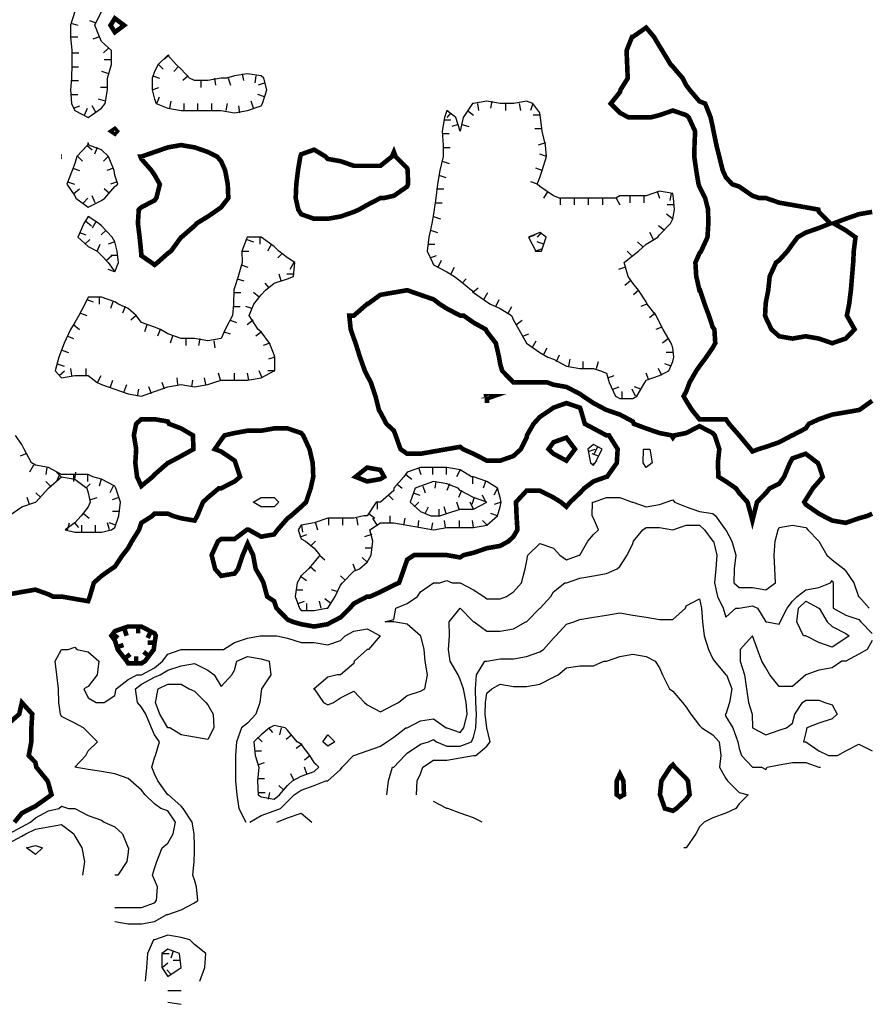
# Model space of a CAD drawing. Extents: x 628896 to 629898, y 4519176 to 4520140.
# Tile 3 of 24: x 629084 to 629268, y 4519222 to 4519436. Entities that reach past the tile are written whole.
import ezdxf

# ---------------------------------------------------------------- set-up
doc = ezdxf.new("R2010")
doc.units = 0

msp = doc.modelspace()

# ---------------------------------------------------------------- linework, layer by layer
at = {"layer": 'GSLAYER', "linetype": 'CONTINUOUS', "flags": 128}
for points in [[(629095.875, 4519438), (629094.9375, 4519435), (629094.9375, 4519432.5), (629095.25, 4519429.5), (629095.1875, 4519426.5), (629095.125, 4519423.5), (629094.9375, 4519421), (629095.125, 4519418), (629095.875, 4519416.5), (629098.75, 4519415), (629101.6875, 4519417), (629102.4375, 4519418), (629102.9375, 4519421), (629103, 4519423.5), (629103.8125, 4519426.5), (629103.8125, 4519429.5), (629101.6875, 4519431.5), (629101.25, 4519432.5), (629100.25, 4519435), (629101.6875, 4519438)], [(629095, 4519435.5), (629096.5, 4519435)], [(629100.5, 4519435.5), (629099.125, 4519436)], [(629094.9375, 4519432.5), (629096.5, 4519432.5)], [(629101.25, 4519432.5), (629099.8125, 4519432)], [(629095.25, 4519429), (629096.75, 4519429)], [(629103.125, 4519430), (629102.0625, 4519429)], [(629136.625, 4519418), (629137.5625, 4519421), (629136.875, 4519423.5), (629136.3125, 4519424), (629133.375, 4519424.5), (629130.5625, 4519424), (629128.8125, 4519423.5), (629127.625, 4519423.5), (629124.75, 4519423), (629121.875, 4519423), (629120.75, 4519423.5), (629118.9375, 4519425.5), (629117.875, 4519426.5), (629116.0625, 4519428.5), (629113.9375, 4519426.5), (629113.1875, 4519425), (629112.6875, 4519423.5), (629112.6875, 4519421), (629113.1875, 4519419), (629113.5625, 4519418), (629116.0625, 4519417), (629118.9375, 4519416.5), (629121.875, 4519416.5), (629124.75, 4519416.5), (629127.625, 4519416.5), (629130.5625, 4519416), (629133.375, 4519416.5), (629136.3125, 4519417.5), (629136.625, 4519418)], [(629116.3125, 4519428.5), (629115.125, 4519427.5)], [(629095.1875, 4519426), (629096.6875, 4519426)], [(629103.8125, 4519427.5), (629102.25, 4519427.5)], [(629114.0625, 4519426.5), (629115.0625, 4519425.5)], [(629118.3125, 4519426), (629117.375, 4519425)], [(629103.25, 4519424.5), (629101.75, 4519425)], [(629112.8125, 4519424), (629114.25, 4519423.5)], [(629120.5, 4519424), (629119.3125, 4519423)], [(629132.1875, 4519424.5), (629132.5, 4519423)], [(629135.1875, 4519424), (629134.9375, 4519422.5)], [(629095.125, 4519423), (629096.6875, 4519423)], [(629123.1875, 4519423), (629123.1875, 4519421.5)], [(629126.1875, 4519423.5), (629126.4375, 4519422)], [(629129.1875, 4519423.5), (629129.625, 4519422)], [(629137.1875, 4519422.5), (629135.6875, 4519422)], [(629095, 4519420), (629096.5, 4519420)], [(629102.9375, 4519421.5), (629101.4375, 4519421.5)], [(629112.6875, 4519421), (629114.125, 4519421.5)], [(629137.0625, 4519419.5), (629135.625, 4519420)], [(629095.5625, 4519417), (629096.9375, 4519417.5)], [(629100.5, 4519416), (629099.625, 4519417.5)], [(629102.5, 4519418.5), (629101, 4519419)], [(629113.6875, 4519418), (629114.25, 4519419.5)], [(629116.5, 4519417), (629116.75, 4519418.5)], [(629119.625, 4519416.5), (629119.625, 4519418)], [(629122.5625, 4519416.5), (629122.5625, 4519418)], [(629125.625, 4519416.5), (629125.625, 4519418)], [(629128.6875, 4519416.5), (629129, 4519418)], [(629131.6875, 4519416), (629131.4375, 4519417.5)], [(629134.625, 4519417), (629134.125, 4519418.5)], [(629217.875, 4519354.5), (629219.5625, 4519357.5), (629219.875, 4519358), (629222.75, 4519359), (629224.8125, 4519360), (629225.6875, 4519362), (629225.875, 4519363), (629225.6875, 4519365), (629225.3125, 4519366), (629223.5625, 4519369), (629222.75, 4519370.5), (629222.0625, 4519372), (629220.125, 4519374.5), (629219.875, 4519375), (629218.1875, 4519377.5), (629217, 4519379), (629215.9375, 4519380.5), (629215.125, 4519383.5), (629217, 4519385), (629218.1875, 4519386), (629219.875, 4519387.5), (629222.375, 4519389), (629222.75, 4519389.5), (629225.125, 4519392), (629225.6875, 4519393), (629226, 4519395), (629225.8125, 4519397.5), (629225.6875, 4519398.5), (629222.75, 4519399), (629219.875, 4519398), (629217, 4519398), (629214.1875, 4519398), (629213.3125, 4519397.5), (629211.25, 4519397.5), (629208.4375, 4519397.5), (629205.5, 4519397.5), (629202.5625, 4519397.5), (629201.0625, 4519397.5), (629199.75, 4519398), (629196.8125, 4519400), (629196.25, 4519400.5), (629196.8125, 4519402), (629197.3125, 4519403.5), (629198.25, 4519406.5), (629198.0625, 4519409), (629197.3125, 4519412), (629196.9375, 4519415), (629196.8125, 4519416), (629195.3125, 4519418), (629193.9375, 4519418.5), (629191.125, 4519418), (629191.0625, 4519418), (629190.9375, 4519418), (629188.1875, 4519418), (629185.3125, 4519418.5), (629182.375, 4519418), (629182.1875, 4519418), (629180.1875, 4519415), (629179.5, 4519412), (629178.5625, 4519415), (629176.625, 4519416.5), (629176.125, 4519415), (629175.625, 4519412), (629175.8125, 4519409), (629175.8125, 4519406.5), (629175.0625, 4519403.5), (629174.5625, 4519400.5), (629174.25, 4519397.5), (629173.875, 4519395), (629173.75, 4519394), (629173.375, 4519392), (629172.6875, 4519389), (629172.3125, 4519386), (629173.5, 4519383.5), (629173.75, 4519383), (629176.625, 4519381.5), (629178.25, 4519380.5), (629179.5, 4519379.5), (629182, 4519377.5), (629182.375, 4519377), (629185.3125, 4519375), (629186.0625, 4519374.5), (629188.1875, 4519373.5), (629190.625, 4519372), (629191.0625, 4519371), (629192.25, 4519369), (629193.875, 4519366), (629193.9375, 4519366), (629196.8125, 4519364), (629198.5625, 4519363), (629199.75, 4519362.5), (629202.5625, 4519361), (629205.5, 4519360.5), (629208.4375, 4519360.5), (629210, 4519360), (629211.25, 4519359.5), (629211.8125, 4519357.5), (629213.1875, 4519354.5), (629214.1875, 4519354), (629217, 4519354), (629217.875, 4519354.5)], [(629183.25, 4519418), (629183.5, 4519416.5)], [(629186.375, 4519418.5), (629186.0625, 4519417)], [(629189.3125, 4519418), (629189.3125, 4519416.5)], [(629192.3125, 4519418), (629192.625, 4519416.5)], [(629195.25, 4519418), (629194.75, 4519416.5)], [(629097.9375, 4519415.5), (629098.625, 4519417)], [(629177.5, 4519416), (629176.625, 4519415)], [(629181.125, 4519416.5), (629182.375, 4519415.5)], [(629196.875, 4519415.5), (629195.375, 4519415.5)], [(629176, 4519414.5), (629177.5, 4519414.5)], [(629179.0625, 4519413.5), (629177.6875, 4519413)], [(629179.9375, 4519413.5), (629181.375, 4519413)], [(629175.625, 4519411.5), (629177.125, 4519411.5)], [(629197.1875, 4519412.5), (629195.75, 4519412.5)], [(629102.375, 4519397.5), (629104.5625, 4519400), (629105.1875, 4519400.5), (629104.5625, 4519402.5), (629104.375, 4519403.5), (629103.1875, 4519406.5), (629101.6875, 4519408), (629098.9375, 4519409), (629098.75, 4519409.5), (629098.625, 4519409), (629096.3125, 4519406.5), (629095.875, 4519405), (629095.3125, 4519403.5), (629094.125, 4519400.5), (629095.875, 4519398), (629096.125, 4519397.5), (629098.75, 4519395.5), (629101.6875, 4519397), (629102.375, 4519397.5)], [(629098.5, 4519409), (629099.625, 4519408)], [(629198, 4519409.5), (629196.4375, 4519409)], [(629100.6875, 4519408.5), (629100.125, 4519407)], [(629175.8125, 4519408.5), (629177.3125, 4519408.5)], [(629198.25, 4519406.5), (629196.8125, 4519407)], [(629096.5, 4519406.5), (629097.5625, 4519405.5)], [(629103.125, 4519406.5), (629102.0625, 4519405.5)], [(629175.625, 4519405.5), (629177.125, 4519405)], [(629095.4375, 4519404), (629096.875, 4519403.5)], [(629104.25, 4519404), (629102.8125, 4519403.5)], [(629174.875, 4519402.5), (629176.375, 4519402)], [(629197.3125, 4519403.5), (629195.9375, 4519404)], [(629094.3125, 4519401), (629095.8125, 4519400.5)], [(629105.0625, 4519401), (629103.625, 4519400.5)], [(629196.3125, 4519400.5), (629194.875, 4519401)], [(629095.625, 4519398.5), (629096.875, 4519399.5)], [(629103.375, 4519398.5), (629102.25, 4519399.5)], [(629174.4375, 4519399.5), (629175.9375, 4519399.5)], [(629198.5, 4519399), (629197.625, 4519397.5)], [(629222.25, 4519399), (629222.75, 4519397.5)], [(629225.3125, 4519398.5), (629225, 4519397)], [(629097.75, 4519396.5), (629098.6875, 4519397.5)], [(629100.3125, 4519396.5), (629099.625, 4519398)], [(629174.1875, 4519396.5), (629175.625, 4519396.5)], [(629201.1875, 4519397.5), (629201.1875, 4519396)], [(629204.25, 4519397.5), (629204.25, 4519396)], [(629207.3125, 4519397.5), (629207.3125, 4519396)], [(629210.375, 4519397.5), (629210.375, 4519396)], [(629213.375, 4519397.5), (629214.1875, 4519396)], [(629216.3125, 4519398), (629216.3125, 4519396.5)], [(629219.375, 4519398), (629219.375, 4519396.5)], [(629225.625, 4519393), (629224.3125, 4519394)], [(629226, 4519396), (629224.4375, 4519396)], [(629105.375, 4519383.5), (629105.0625, 4519386), (629104.5625, 4519388), (629104, 4519389), (629101.6875, 4519391.5), (629101.0625, 4519392), (629098.75, 4519393.5), (629097.8125, 4519392), (629096.5, 4519389), (629098.75, 4519387), (629100.75, 4519386), (629101.6875, 4519385), (629103.125, 4519383.5), (629104.5625, 4519381.5), (629105.375, 4519383.5)], [(629098.25, 4519392.5), (629099.5, 4519391.5)], [(629100.5, 4519392.5), (629099.625, 4519391)], [(629173.6875, 4519393.5), (629175.25, 4519393)], [(629096.875, 4519390), (629098.25, 4519389.5)], [(629102.6875, 4519390.5), (629101.5625, 4519389.5)], [(629173.0625, 4519390.5), (629174.5625, 4519390)], [(629197.125, 4519386), (629198.1875, 4519389), (629196.8125, 4519390), (629194.375, 4519389), (629195.9375, 4519386), (629196.8125, 4519386), (629197.125, 4519386)], [(629197.0625, 4519390), (629196.1875, 4519389)], [(629221.5, 4519388.5), (629220.6875, 4519390)], [(629223.75, 4519390.5), (629222.5625, 4519391.5)], [(629126.0625, 4519357.5), (629127.625, 4519358), (629130.5625, 4519358), (629133.375, 4519358), (629136.3125, 4519358.5), (629139.125, 4519360), (629139.25, 4519360), (629139.3125, 4519363), (629139.125, 4519363.5), (629138.125, 4519366), (629136.3125, 4519368.5), (629135.6875, 4519369), (629133.6875, 4519372), (629134.75, 4519374.5), (629136.3125, 4519376.5), (629137.25, 4519377.5), (629139.125, 4519379), (629142.0625, 4519380), (629143.3125, 4519380.5), (629143.625, 4519383.5), (629142.0625, 4519384.5), (629140.125, 4519386), (629139.125, 4519387), (629136.3125, 4519389), (629133.875, 4519389), (629133.375, 4519389), (629133.3125, 4519389), (629132.125, 4519386), (629132.1875, 4519383.5), (629131.3125, 4519380.5), (629130.5625, 4519378), (629130.375, 4519377.5), (629130.3125, 4519374.5), (629130.0625, 4519372), (629128.5, 4519369), (629127.625, 4519367), (629124.75, 4519366.5), (629121.875, 4519367), (629118.9375, 4519367), (629116.0625, 4519368), (629114.5, 4519369), (629113.1875, 4519369.5), (629110.3125, 4519370.5), (629109.1875, 4519372), (629107.4375, 4519373.5), (629105.375, 4519374.5), (629104.5625, 4519375), (629101.6875, 4519376), (629098.75, 4519376), (629098.0625, 4519374.5), (629096.75, 4519372), (629095.875, 4519370.5), (629094.9375, 4519369), (629093.5625, 4519366), (629093, 4519364.5), (629092.375, 4519363), (629091.625, 4519360), (629093, 4519358.5), (629095.875, 4519359), (629098.75, 4519359), (629100.6875, 4519357.5), (629101.6875, 4519357), (629104.5625, 4519356), (629107.4375, 4519355), (629110.3125, 4519354.5), (629113.1875, 4519355.5), (629116.0625, 4519356.5), (629118.9375, 4519357), (629121.875, 4519356.5), (629124.75, 4519357), (629126.0625, 4519357.5)], [(629098.0625, 4519387.5), (629099.125, 4519388.5)], [(629100.6875, 4519386), (629101.375, 4519387.5)], [(629104.5625, 4519388), (629103.125, 4519387.5)], [(629133.1875, 4519388.5), (629134.625, 4519388)], [(629136, 4519389), (629136, 4519387.5)], [(629138.5625, 4519387.5), (629137.6875, 4519386)], [(629172.5, 4519387.5), (629174, 4519387.5)], [(629194.4375, 4519389), (629195.8125, 4519389.5)], [(629197.625, 4519387.5), (629196.1875, 4519388)], [(629219.0625, 4519387), (629218, 4519388)], [(629132.125, 4519386), (629133.625, 4519386)], [(629140.875, 4519385.5), (629139.9375, 4519384.5)], [(629195.8125, 4519386), (629197.1875, 4519386.5)], [(629216.6875, 4519385), (629215.75, 4519386)], [(629102.75, 4519384), (629103.875, 4519385)], [(629105.1875, 4519385), (629103.6875, 4519385)], [(629143.4375, 4519383.5), (629142.5625, 4519382)], [(629173, 4519384.5), (629174.375, 4519385)], [(629174.75, 4519382.5), (629175.4375, 4519384)], [(629104.5625, 4519381.5), (629103.125, 4519382)], [(629132, 4519383), (629133.4375, 4519382.5)], [(629177.5, 4519381), (629178.25, 4519382.5)], [(629215.375, 4519382.5), (629213.875, 4519382)], [(629131.125, 4519380), (629132.5625, 4519379.5)], [(629138.0625, 4519378), (629137.1875, 4519379)], [(629140.6875, 4519379.5), (629140.1875, 4519381)], [(629143.3125, 4519381), (629141.875, 4519381)], [(629179.9375, 4519379), (629180.8125, 4519380)], [(629216.5, 4519379.5), (629215.25, 4519378.5)], [(629130.375, 4519377), (629131.875, 4519377)], [(629135.875, 4519376), (629134.625, 4519377)], [(629182.1875, 4519377), (629183.4375, 4519378)], [(629184.625, 4519375.5), (629185.5, 4519377)], [(629218.3125, 4519377.5), (629217.125, 4519376.5)], [(629098.5, 4519375.5), (629099.875, 4519375)], [(629101.1875, 4519376), (629101.1875, 4519374.5)], [(629104.125, 4519375), (629103.625, 4519373.5)], [(629187.25, 4519374), (629187.9375, 4519375.5)], [(629106.8125, 4519374), (629106.25, 4519372.5)], [(629130.25, 4519374), (629131.75, 4519374)], [(629134.3125, 4519373.5), (629133, 4519374)], [(629189.9375, 4519372.5), (629190.75, 4519374)], [(629220, 4519374.5), (629218.6875, 4519374)], [(629097.125, 4519372.5), (629098.5, 4519372)], [(629109.1875, 4519372), (629108, 4519371)], [(629129.5625, 4519371), (629130.9375, 4519370.5)], [(629134.5625, 4519371), (629133.25, 4519370)], [(629191.625, 4519370), (629192.9375, 4519371)], [(629221.8125, 4519372.5), (629220.625, 4519371.5)], [(629095.625, 4519370), (629096.875, 4519369)], [(629111.5, 4519370), (629111, 4519368.5)], [(629114.375, 4519369), (629113.8125, 4519367.5)], [(629128.1875, 4519368.5), (629129.5625, 4519368)], [(629136.375, 4519368.5), (629135.125, 4519367.5)], [(629223.25, 4519369.5), (629222, 4519369)], [(629094.25, 4519367.5), (629095.5625, 4519367)], [(629117.0625, 4519367.5), (629116.5625, 4519366)], [(629120, 4519367), (629120, 4519365.5)], [(629123, 4519367), (629122.75, 4519365.5)], [(629126.0625, 4519366.5), (629126.25, 4519365)], [(629193.125, 4519367.5), (629194.4375, 4519368)], [(629195.125, 4519365), (629196, 4519366.5)], [(629224.75, 4519367), (629223.4375, 4519366)], [(629093.0625, 4519364.5), (629094.5, 4519364)], [(629138.1875, 4519366), (629136.75, 4519365.5)], [(629197.625, 4519363.5), (629198.375, 4519365)], [(629225.8125, 4519364), (629224.25, 4519364)], [(629139.3125, 4519363), (629137.875, 4519362.5)], [(629200.4375, 4519362), (629201.0625, 4519363.5)], [(629203.125, 4519361), (629203.375, 4519362.5)], [(629206.1875, 4519360.5), (629206.1875, 4519362)], [(629209.125, 4519360.5), (629209.5625, 4519362)], [(629092.0625, 4519361.5), (629093.5625, 4519361)], [(629092.5, 4519359), (629093.625, 4519360)], [(629095.25, 4519359), (629095, 4519360.5)], [(629098.3125, 4519359), (629098.3125, 4519360.5)], [(629136.5625, 4519358.5), (629135.875, 4519360)], [(629139.25, 4519360), (629137.75, 4519360)], [(629223.25, 4519359), (629222.5625, 4519360.5)], [(629225.3125, 4519361), (629223.9375, 4519361.5)], [(629100.8125, 4519357.5), (629101.5625, 4519359)], [(629103.625, 4519356.5), (629104.125, 4519358)], [(629118.25, 4519357), (629118.0625, 4519358.5)], [(629121.25, 4519356.5), (629121.5, 4519358)], [(629124.3125, 4519357), (629124, 4519358.5)], [(629127.5, 4519358), (629127.0625, 4519359.5)], [(629130.5625, 4519358), (629130.5625, 4519359.5)], [(629133.625, 4519358), (629133.375, 4519359.5)], [(629211.5625, 4519358.5), (629212.9375, 4519359)], [(629220.4375, 4519358), (629219.875, 4519359.5)], [(629106.5625, 4519355.5), (629107.125, 4519357)], [(629109.5, 4519354.5), (629109.75, 4519356)], [(629112.5, 4519355), (629111.9375, 4519356.5)], [(629115.3125, 4519356), (629114.8125, 4519357.5)], [(629212.625, 4519356), (629214, 4519356.5)], [(629214.6875, 4519354), (629214.6875, 4519355.5)], [(629217.5625, 4519354.5), (629216.8125, 4519356)], [(629218.6875, 4519356), (629217.3125, 4519356.5)], [(629103.8125, 4519325.5), (629104.5625, 4519326), (629105.4375, 4519328.5), (629105.75, 4519331.5), (629104.75, 4519334.5), (629104.5625, 4519335), (629101.6875, 4519336.5), (629099.8125, 4519337), (629098.75, 4519337.5), (629095.875, 4519337.5), (629093, 4519337.5), (629090.125, 4519339), (629087.3125, 4519339.5), (629086.4375, 4519340), (629084.875, 4519343), (629084.375, 4519344), (629083, 4519346)], [(629208.8125, 4519340), (629210.3125, 4519343), (629208.4375, 4519344), (629207.1875, 4519343), (629207.8125, 4519340), (629208.4375, 4519339.5), (629208.8125, 4519340)], [(629207.3125, 4519342.5), (629208.8125, 4519343)], [(629209.3125, 4519343.5), (629208.625, 4519342)], [(629219.25, 4519340), (629219.3125, 4519343), (629219.875, 4519343), (629220.6875, 4519343), (629221.1875, 4519340), (629219.875, 4519339), (629219.25, 4519340)], [(629085.25, 4519342), (629084, 4519341.5)], [(629209.5, 4519341.5), (629208.125, 4519342)], [(629208.1875, 4519339.5), (629209.1875, 4519340.5)], [(629086.9375, 4519339.5), (629086.0625, 4519338)], [(629089.8125, 4519339), (629089.5625, 4519337.5)], [(629150.4375, 4519308.5), (629150.75, 4519308.5), (629152.375, 4519311), (629153.5625, 4519313.5), (629153.9375, 4519314), (629156.4375, 4519316.5), (629157.6875, 4519317), (629159.3125, 4519318.5), (629160.1875, 4519320), (629160.5625, 4519323), (629159.9375, 4519325.5), (629162.1875, 4519327), (629165.125, 4519327), (629168, 4519326.5), (629170.875, 4519326), (629173.75, 4519325.5), (629176.625, 4519326), (629179.5, 4519326), (629182.375, 4519326), (629185.3125, 4519326.5), (629187.625, 4519328.5), (629188.1875, 4519330.5), (629188.375, 4519331.5), (629188.1875, 4519332.5), (629187.625, 4519334.5), (629185.3125, 4519336), (629182.375, 4519337), (629181.9375, 4519337), (629179.5, 4519338.5), (629176.625, 4519339), (629173.75, 4519339), (629170.875, 4519339), (629168, 4519338), (629167.25, 4519337), (629165.125, 4519334.5), (629165.125, 4519334), (629162.1875, 4519331.5), (629161.3125, 4519331.5), (629159.3125, 4519328.5), (629158.625, 4519328.5), (629156.4375, 4519328), (629153.5625, 4519328), (629150.75, 4519328), (629147.8125, 4519327), (629145, 4519326.5), (629144.3125, 4519325.5), (629145, 4519323.5), (629145.9375, 4519323), (629147.8125, 4519321.5), (629149.0625, 4519320), (629147.8125, 4519318.5), (629146.5625, 4519317), (629145, 4519315.5), (629144.125, 4519314), (629143.6875, 4519311), (629144.625, 4519308.5), (629145, 4519308), (629147.8125, 4519308), (629150.4375, 4519308.5)], [(629170.4375, 4519339), (629170.9375, 4519337.5)], [(629173.5, 4519339), (629173.5, 4519337.5)], [(629176.5, 4519339), (629176.5, 4519337.5)], [(629179.5, 4519338.5), (629178.6875, 4519337)], [(629081.5625, 4519328.5), (629084.375, 4519330.5), (629087.3125, 4519331.5), (629087.375, 4519331.5), (629090.125, 4519334.5), (629093, 4519337), (629095.875, 4519336.5), (629098.5, 4519334.5), (629098.75, 4519333.5), (629099.1875, 4519331.5), (629098.75, 4519330.5), (629097.25, 4519328.5), (629095.875, 4519327), (629093.75, 4519325.5), (629095.875, 4519325), (629098.75, 4519325), (629101.6875, 4519325), (629103.8125, 4519325.5)], [(629092.875, 4519337), (629091.875, 4519338)], [(629092.5625, 4519337.5), (629091.875, 4519336)], [(629095.5625, 4519337.5), (629095.5625, 4519336)], [(629095.875, 4519336.5), (629096.125, 4519338)], [(629098.625, 4519337.5), (629098.625, 4519336)], [(629101.5625, 4519336.5), (629101.125, 4519335)], [(629167.6875, 4519337.5), (629169, 4519336.5)], [(629182.1875, 4519337), (629182.1875, 4519335.5)], [(629090.5625, 4519335), (629089.5625, 4519336)], [(629098.25, 4519334.5), (629099.1875, 4519335.5)], [(629104.1875, 4519335), (629103.5, 4519333.5)], [(629165.75, 4519335.5), (629166.9375, 4519334.5)], [(629175.0625, 4519328.5), (629176.625, 4519329), (629179.5, 4519330), (629182.375, 4519330), (629185.3125, 4519331.5), (629182.375, 4519332.5), (629179.5, 4519334), (629179.0625, 4519334.5), (629176.625, 4519335.5), (629173.75, 4519336), (629170.875, 4519335), (629169.75, 4519334.5), (629168.625, 4519331.5), (629170.875, 4519329.5), (629173.125, 4519328.5), (629173.75, 4519328.5), (629175.0625, 4519328.5)], [(629171.4375, 4519335), (629171.9375, 4519333.5)], [(629174.25, 4519336), (629174, 4519334.5)], [(629177.1875, 4519335.5), (629176.625, 4519334)], [(629185, 4519336), (629184.5, 4519334.5)], [(629187.625, 4519334.5), (629186.8125, 4519333)], [(629086, 4519331), (629085.5625, 4519332.5)], [(629088.5, 4519332.5), (629087.375, 4519333.5)], [(629104.5625, 4519243.5), (629107.4375, 4519243.5), (629110.3125, 4519243.5), (629113.1875, 4519244.5), (629113.625, 4519245), (629113.8125, 4519248), (629113.1875, 4519249.5), (629112.75, 4519250.5), (629113.1875, 4519252), (629113.6875, 4519253.5), (629114.8125, 4519256.5), (629116.0625, 4519257.5), (629117.25, 4519259.5), (629117.75, 4519262), (629116.0625, 4519264.5), (629114.5625, 4519265), (629113.1875, 4519266), (629111.125, 4519268), (629110.3125, 4519269), (629108, 4519271), (629107.4375, 4519271.5), (629104.5625, 4519272.5), (629101.6875, 4519273), (629098.75, 4519273.5), (629095.875, 4519274), (629098.25, 4519276.5), (629098.75, 4519277.5), (629100.8125, 4519279.5), (629098.75, 4519281.5), (629097.75, 4519282.5), (629095.875, 4519283.5), (629093, 4519285), (629092.75, 4519285.5), (629092.375, 4519288), (629092.3125, 4519291), (629092, 4519294), (629091.625, 4519297), (629093, 4519299.5), (629094.4375, 4519299.5), (629095.875, 4519300), (629096.3125, 4519299.5), (629098.75, 4519299), (629101.0625, 4519297), (629100.6875, 4519294), (629098.75, 4519291.5), (629097.8125, 4519291), (629098.75, 4519289), (629100.5, 4519288), (629101.6875, 4519288), (629102.25, 4519288), (629104.5625, 4519289.5), (629104.875, 4519291), (629107.4375, 4519293), (629109.375, 4519294), (629110.3125, 4519294), (629113.1875, 4519295.5), (629114.9375, 4519297), (629116.0625, 4519298.5), (629118.9375, 4519299.5), (629121.875, 4519299.5), (629124.75, 4519299.5), (629127.625, 4519299.5), (629128.125, 4519299.5), (629130.5625, 4519301), (629133.375, 4519302), (629136.125, 4519302.5), (629136.3125, 4519302.5), (629139.125, 4519302.5), (629139.75, 4519302.5), (629142.0625, 4519302), (629145, 4519301), (629147.8125, 4519301), (629150.75, 4519300.5), (629153.5625, 4519301.5), (629154.5625, 4519302.5), (629156.4375, 4519303.5), (629159.3125, 4519304), (629162.125, 4519302.5), (629159.625, 4519299.5), (629159.3125, 4519299.5), (629156.5, 4519297), (629156.4375, 4519296.5), (629153.5625, 4519294), (629152.8125, 4519294), (629150.75, 4519293.5), (629147.8125, 4519291), (629147.6875, 4519291), (629147.8125, 4519291), (629149.875, 4519288), (629150.75, 4519287.5), (629152, 4519288), (629153.5625, 4519289), (629156.4375, 4519290.5), (629158.75, 4519288), (629159.3125, 4519287.5), (629162.1875, 4519286), (629165.125, 4519287.5), (629166.125, 4519288), (629168, 4519289.5), (629170.875, 4519290.5), (629171.8125, 4519291), (629172.4375, 4519294), (629171.9375, 4519297), (629171.6875, 4519299.5), (629170.9375, 4519302.5), (629170.875, 4519302.5), (629168, 4519305), (629165.125, 4519305.5), (629163.25, 4519305.5), (629165.125, 4519306), (629165.5625, 4519308.5), (629168, 4519309.5), (629170.25, 4519311), (629170.875, 4519312), (629173.75, 4519314), (629175.125, 4519314), (629176.625, 4519314.5), (629177.75, 4519314), (629179.5, 4519314), (629182.375, 4519312.5), (629184.625, 4519311), (629185.3125, 4519310.5), (629188.1875, 4519310.5), (629189.5625, 4519311), (629191.0625, 4519312), (629192.8125, 4519314), (629193.625, 4519317), (629193.9375, 4519318.5), (629194.1875, 4519320), (629196.8125, 4519322.5), (629199.75, 4519321.5), (629201.125, 4519320), (629202.5625, 4519319), (629205.3125, 4519320), (629205.5, 4519320), (629207.25, 4519323), (629208.4375, 4519324.5), (629209.5, 4519325.5), (629208.4375, 4519328), (629208.1875, 4519328.5), (629208.25, 4519331.5), (629208.4375, 4519331.5), (629211.25, 4519332.5), (629214.1875, 4519332.5), (629216.8125, 4519331.5), (629217, 4519331.5), (629219.875, 4519330.5), (629222.75, 4519331), (629224.25, 4519331.5), (629225.6875, 4519332), (629226.0625, 4519331.5), (629228.5625, 4519330.5), (629231.4375, 4519329.5), (629234.3125, 4519329), (629234.9375, 4519328.5), (629237.125, 4519325.5), (629237.1875, 4519325.5), (629238.5, 4519323), (629239.375, 4519320), (629239, 4519317), (629238.875, 4519314), (629240.0625, 4519313), (629242.9375, 4519313), (629245.875, 4519312.5), (629247.9375, 4519314), (629247.8125, 4519317), (629247.625, 4519320), (629247.875, 4519323), (629248.5, 4519325.5), (629248.75, 4519326), (629251.625, 4519326.5), (629254.5, 4519326), (629255, 4519325.5), (629257.375, 4519323), (629259.0625, 4519320), (629260.25, 4519319), (629262.8125, 4519317), (629263.1875, 4519316.5), (629264.9375, 4519314), (629265.9375, 4519311), (629266.0625, 4519311), (629268.25, 4519308.5)], [(629099.125, 4519332), (629100.6875, 4519332.5)], [(629105.4375, 4519332.5), (629104, 4519332)], [(629134.5625, 4519331.5), (629136.3125, 4519332.5), (629139.125, 4519332.5), (629140.125, 4519331.5), (629139.125, 4519330.5), (629136.3125, 4519330.5), (629134.5625, 4519331.5)], [(629163.9375, 4519333), (629165, 4519332)], [(629169.3125, 4519333.5), (629170.75, 4519333)], [(629179.8125, 4519334), (629179.125, 4519332.5)], [(629182.5625, 4519332.5), (629182.0625, 4519331)], [(629185.0625, 4519331.5), (629184.375, 4519333)], [(629161.5, 4519331.5), (629161.5, 4519330)], [(629169.5, 4519330.5), (629170.5625, 4519331.5)], [(629171.9375, 4519329), (629172.625, 4519330.5)], [(629174.9375, 4519328.5), (629174.9375, 4519330)], [(629176.4375, 4519329), (629176, 4519330.5)], [(629179.3125, 4519330), (629178.8125, 4519331.5)], [(629182.375, 4519330), (629181.6875, 4519331.5)], [(629188.375, 4519331.5), (629186.875, 4519331)], [(629097.75, 4519329), (629099, 4519328)], [(629105.5625, 4519329.5), (629104.0625, 4519329.5)], [(629150.9375, 4519328), (629150.9375, 4519326.5)], [(629154, 4519328), (629154, 4519326.5)], [(629157, 4519328), (629157.3125, 4519326.5)], [(629159.6875, 4519329), (629161, 4519328)], [(629161.5, 4519326.5), (629160.5625, 4519328)], [(629164.3125, 4519327), (629164.3125, 4519328.5)], [(629167.3125, 4519326.5), (629167.5625, 4519328)], [(629187.625, 4519328.5), (629186.1875, 4519329)], [(629094.3125, 4519325.5), (629094.6875, 4519327)], [(629095.8125, 4519327), (629096.6875, 4519326)], [(629097.375, 4519325), (629097.375, 4519326.5)], [(629100.375, 4519325), (629100.375, 4519326.5)], [(629103.375, 4519325.5), (629103, 4519327)], [(629104.75, 4519326.5), (629103.3125, 4519327)], [(629133.875, 4519262), (629136.3125, 4519263.5), (629139.125, 4519264.5), (629140.5, 4519265), (629142.0625, 4519266.5), (629143.5, 4519268), (629145, 4519269), (629147.8125, 4519270), (629150.375, 4519271), (629150.75, 4519271), (629153.5625, 4519273.5), (629153.875, 4519274), (629156.375, 4519276.5), (629156.4375, 4519276.5), (629159.3125, 4519277.5), (629162.1875, 4519278.5), (629163.5625, 4519279.5), (629165.125, 4519280.5), (629167.6875, 4519282.5), (629168, 4519282.5), (629170.875, 4519284), (629173.75, 4519284.5), (629176.4375, 4519282.5), (629176.625, 4519282.5), (629179.5, 4519281.5), (629180.3125, 4519282.5), (629181, 4519285.5), (629180.8125, 4519288), (629180.25, 4519291), (629179.5, 4519293), (629179.0625, 4519294), (629177.3125, 4519297), (629177, 4519299.5), (629177.1875, 4519302.5), (629177.125, 4519305.5), (629179.5, 4519308.5), (629182.375, 4519305.5), (629182.5625, 4519305.5), (629185.3125, 4519303.5), (629188.1875, 4519303.5), (629191.0625, 4519304), (629193.75, 4519305.5), (629193.9375, 4519305.5), (629196.8125, 4519308.5), (629196.875, 4519308.5), (629199.1875, 4519311), (629199.75, 4519312), (629202.25, 4519314), (629202.5625, 4519314), (629205.5, 4519315), (629208.4375, 4519315.5), (629211.25, 4519316), (629213.5625, 4519317), (629214.1875, 4519317.5), (629215.75, 4519320), (629217, 4519322.5), (629217.125, 4519323), (629219.1875, 4519325.5), (629219.875, 4519326), (629222.75, 4519326), (629225.6875, 4519325.5), (629228.5625, 4519326.5), (629231.4375, 4519326.5), (629232.5625, 4519325.5), (629234.3125, 4519323), (629234.5, 4519323), (629235.25, 4519320), (629235, 4519317), (629234.6875, 4519314), (629235.375, 4519311), (629236.5625, 4519308.5), (629237.1875, 4519306.5), (629239.375, 4519308.5), (629240.0625, 4519308.5), (629242.9375, 4519309), (629244.0625, 4519308.5), (629245.875, 4519305.5), (629246.0625, 4519305.5), (629248.75, 4519305), (629248.9375, 4519305.5), (629250.5, 4519308.5), (629251.625, 4519310), (629252.625, 4519311), (629254.5, 4519312.5), (629257.375, 4519313), (629259.875, 4519314), (629260.25, 4519314.5), (629260.5, 4519314), (629260.4375, 4519311), (629260.5, 4519308.5), (629263.1875, 4519307), (629266.0625, 4519306), (629266.5, 4519305.5), (629268.9375, 4519303)], [(629145.0625, 4519326.5), (629145.3125, 4519325)], [(629148.125, 4519327), (629148.5625, 4519325.5)], [(629170.375, 4519326), (629170.5625, 4519327.5)], [(629173.3125, 4519325.5), (629173.5625, 4519327)], [(629176.3125, 4519326), (629176.125, 4519327.5)], [(629179.375, 4519326), (629179.375, 4519327.5)], [(629182.4375, 4519326), (629182.1875, 4519327.5)], [(629185.375, 4519326.5), (629184.375, 4519327.5)], [(629144.8125, 4519324), (629146.25, 4519324.5)], [(629160.3125, 4519324.5), (629158.75, 4519324)], [(629147.125, 4519322), (629148.125, 4519323)], [(629160.375, 4519321.5), (629158.875, 4519321.5)], [(629149, 4519320), (629150.125, 4519319)], [(629159.3125, 4519318.5), (629158.25, 4519319.5)], [(629146.9375, 4519317.5), (629148.125, 4519316.5)], [(629156.875, 4519316.5), (629156.3125, 4519318)], [(629144.8125, 4519315.5), (629146.125, 4519314.5)], [(629154.625, 4519314.5), (629153.5625, 4519315.5)], [(629143.875, 4519312.5), (629145.375, 4519312.5)], [(629153, 4519312), (629151.5625, 4519312.5)], [(629144.3125, 4519309.5), (629145.6875, 4519310)], [(629146.25, 4519308), (629146.25, 4519309.5)], [(629149.3125, 4519308.5), (629149, 4519310)], [(629151.4375, 4519309.5), (629150.125, 4519310.5)], [(629163.5625, 4519268), (629163.9375, 4519271), (629164.8125, 4519274), (629165.125, 4519274), (629167.5, 4519276.5), (629168, 4519277), (629170.875, 4519279), (629172.625, 4519279.5), (629173.75, 4519280), (629174.375, 4519279.5), (629176.625, 4519278.5), (629179.5, 4519278.5), (629182, 4519279.5), (629182.375, 4519280.5), (629182.9375, 4519282.5), (629183.0625, 4519285.5), (629182.9375, 4519288), (629182.8125, 4519291), (629183.0625, 4519294), (629184.875, 4519297), (629185.3125, 4519297), (629188.1875, 4519297.5), (629191.0625, 4519297.5), (629193.9375, 4519298), (629196.8125, 4519299), (629197.5625, 4519299.5), (629199.75, 4519302), (629200.25, 4519302.5), (629202.5625, 4519305), (629204.1875, 4519305.5), (629205.5, 4519306), (629208.4375, 4519306.5), (629211.25, 4519307), (629214.1875, 4519307.5), (629217, 4519307), (629219.875, 4519306.5), (629222.75, 4519306), (629225.6875, 4519306), (629228.4375, 4519308.5), (629228.5625, 4519309), (629231.4375, 4519310.5), (629231.875, 4519308.5), (629232.125, 4519305.5), (629232.4375, 4519302.5), (629233.4375, 4519299.5), (629234.3125, 4519297.5), (629234.6875, 4519297), (629237.1875, 4519294), (629237.3125, 4519294), (629238.5, 4519291), (629238, 4519288), (629237.1875, 4519285.5), (629237, 4519285.5), (629237.1875, 4519285), (629238.6875, 4519282.5), (629239.75, 4519279.5), (629240.0625, 4519278), (629240.5625, 4519276.5), (629242.9375, 4519274), (629244.9375, 4519274), (629245.875, 4519273.5), (629246.125, 4519274), (629248.75, 4519274.5), (629251.625, 4519275), (629254.5, 4519275), (629257.375, 4519274), (629257.6875, 4519274)], [(629254, 4519302.5), (629252.5625, 4519305.5), (629252.9375, 4519308.5), (629254.5, 4519310), (629257.375, 4519308.5), (629257.4375, 4519308.5), (629259.1875, 4519305.5), (629260.25, 4519304.5), (629263.1875, 4519303), (629263.9375, 4519302.5), (629263.1875, 4519302), (629260.25, 4519300), (629257.375, 4519301), (629254.5, 4519302.5), (629254, 4519302.5)], [(629268.9375, 4519301.5), (629267.875, 4519299.5), (629266.0625, 4519298.5), (629263.1875, 4519297), (629262.3125, 4519297), (629260.25, 4519295.5), (629257.375, 4519295), (629254.5, 4519294), (629251.625, 4519291.5), (629248.75, 4519291.5), (629246.6875, 4519294), (629245.875, 4519295.5), (629245, 4519297), (629244.0625, 4519299.5), (629242.9375, 4519302.5), (629240.25, 4519299.5), (629240.25, 4519297), (629241.1875, 4519294), (629241.625, 4519291), (629242.0625, 4519288), (629242.875, 4519285.5), (629242.9375, 4519282.5), (629245.875, 4519281), (629248.75, 4519282), (629250.3125, 4519282.5), (629251.625, 4519283.5), (629252.125, 4519285.5), (629253.8125, 4519288), (629254.5, 4519288.5), (629257.375, 4519288.5), (629258.6875, 4519288), (629260.25, 4519287.5), (629261.3125, 4519285.5), (629260.25, 4519284.5), (629257.375, 4519283.5), (629254.75, 4519282.5), (629254.5, 4519281.5), (629254, 4519279.5), (629254.5, 4519279.5), (629257.375, 4519277.5), (629259.4375, 4519276.5), (629260.25, 4519276.5), (629261.375, 4519276.5), (629263.1875, 4519277.5), (629266.0625, 4519279), (629268.9375, 4519277.5)], [(629104.5625, 4519240.5), (629107.4375, 4519240), (629110.3125, 4519240), (629113.1875, 4519240.5), (629115.8125, 4519242), (629116.0625, 4519242), (629118.9375, 4519243), (629121.875, 4519244.5), (629122.5625, 4519245), (629122.3125, 4519248), (629121.875, 4519249.5), (629121.5, 4519250.5), (629121.75, 4519253.5), (629121.875, 4519255.5), (629121.875, 4519256.5), (629121.875, 4519257), (629121.75, 4519259.5), (629121.375, 4519262), (629119.375, 4519265), (629118.9375, 4519265.5), (629116.1875, 4519268), (629116.0625, 4519268), (629113.875, 4519271), (629113.1875, 4519272.5), (629112.5625, 4519274), (629113.1875, 4519276), (629113.375, 4519276.5), (629114.25, 4519279.5), (629113.1875, 4519281), (629112.5, 4519282.5), (629111.3125, 4519285.5), (629110.3125, 4519287), (629109.5, 4519288), (629109.0625, 4519291), (629110.3125, 4519292), (629113.1875, 4519293.5), (629114.375, 4519294), (629116.0625, 4519295), (629118.9375, 4519296), (629121.875, 4519296.5), (629124.75, 4519295), (629126.125, 4519294), (629127.625, 4519291.5), (629129.9375, 4519294), (629130.5625, 4519295), (629131.0625, 4519297), (629133.375, 4519298), (629136.3125, 4519297.5), (629138.0625, 4519297), (629138.4375, 4519294), (629136.375, 4519291), (629136.3125, 4519290.5), (629136, 4519288), (629135.125, 4519285.5), (629133.375, 4519283.5), (629132.0625, 4519282.5), (629130.9375, 4519279.5), (629130.75, 4519276.5), (629130.75, 4519274), (629130.75, 4519271), (629131, 4519268), (629131.4375, 4519265), (629133, 4519262)], [(629170.0625, 4519268), (629170.1875, 4519271), (629170.875, 4519272.5), (629171.4375, 4519274), (629173.75, 4519275.5), (629176.625, 4519275.5), (629179.5, 4519276), (629182.375, 4519276.5), (629182.875, 4519276.5), (629185.3125, 4519278.5), (629186, 4519279.5), (629185.3125, 4519282.5), (629184.9375, 4519285.5), (629185, 4519288), (629185.3125, 4519290), (629186.375, 4519291), (629188.1875, 4519292), (629191.0625, 4519291.5), (629193.9375, 4519291.5), (629196.8125, 4519292), (629199.75, 4519293.5), (629200.8125, 4519294), (629202.5625, 4519295.5), (629205.5, 4519296), (629208.4375, 4519296), (629210.6875, 4519297), (629211.25, 4519297), (629214.1875, 4519298), (629217, 4519298.5), (629219.875, 4519298), (629221.8125, 4519297), (629222.75, 4519295.5), (629223.4375, 4519294), (629224.9375, 4519291), (629225.6875, 4519290.5), (629227.75, 4519288), (629228.5625, 4519287), (629229.5625, 4519285.5), (629231.4375, 4519283), (629231.9375, 4519282.5), (629234.3125, 4519281), (629235.75, 4519279.5), (629236.0625, 4519276.5), (629235.8125, 4519274), (629237.1875, 4519271.5), (629237.5625, 4519271), (629240.0625, 4519268.5), (629242, 4519268), (629240.0625, 4519266), (629239.375, 4519265), (629237.1875, 4519264), (629234.3125, 4519263), (629232.4375, 4519262), (629231.4375, 4519261), (629230.6875, 4519259.5), (629228.5625, 4519256.5), (629228.0625, 4519256.5)], [(629116.5, 4519282.5), (629116.0625, 4519282.5), (629114.3125, 4519285.5), (629113.375, 4519288), (629113.9375, 4519291), (629116.0625, 4519292), (629118.9375, 4519292), (629120.6875, 4519291), (629121.875, 4519290.5), (629124.3125, 4519288), (629124.75, 4519287.5), (629125.875, 4519285.5), (629126.0625, 4519282.5), (629124.75, 4519280), (629121.875, 4519280.5), (629118.9375, 4519281), (629116.5, 4519282.5)], [(629140.3125, 4519268), (629142.0625, 4519270), (629143.125, 4519271), (629145, 4519272), (629147.8125, 4519273), (629148.8125, 4519274), (629147.8125, 4519275), (629146.875, 4519276.5), (629145, 4519279), (629144.125, 4519279.5), (629142.0625, 4519282), (629141.5, 4519282.5), (629139.125, 4519283), (629138.125, 4519282.5), (629136.3125, 4519281), (629134.75, 4519279.5), (629135, 4519276.5), (629135.8125, 4519274), (629135.5, 4519271), (629135.6875, 4519268), (629136.3125, 4519267.5), (629139.125, 4519267), (629140.3125, 4519268)], [(629137.875, 4519282.5), (629138.75, 4519281.5)], [(629140.625, 4519282.5), (629140.3125, 4519281)], [(629142.9375, 4519281), (629141.75, 4519280)], [(629149.6875, 4519279.5), (629150.75, 4519281), (629152.3125, 4519279.5), (629150.75, 4519278.5), (629149.6875, 4519279.5)], [(629135.5, 4519280.5), (629136.5625, 4519279.5)], [(629145.1875, 4519279), (629143.9375, 4519278)], [(629134.9375, 4519277.5), (629136.375, 4519277.5)], [(629146.9375, 4519276.5), (629145.6875, 4519275.5)], [(629135.625, 4519274.5), (629137.0625, 4519275)], [(629148.8125, 4519274), (629147.75, 4519275)], [(629143.5, 4519271), (629142.75, 4519272.5)], [(629146.25, 4519272.5), (629145.75, 4519274)], [(629135.625, 4519271.5), (629137.0625, 4519271.5)], [(629141.25, 4519269), (629140.125, 4519270)], [(629135.625, 4519268.5), (629137.1875, 4519268.5)], [(629137.9375, 4519267), (629138.1875, 4519268.5)], [(629184.25, 4519262), (629182.375, 4519263), (629179.5, 4519264), (629176.8125, 4519265), (629176.625, 4519265), (629173.75, 4519266.5)], [(629081.5625, 4519259.5), (629084.375, 4519261), (629086.25, 4519262), (629087.3125, 4519263), (629090.125, 4519264.5), (629092.375, 4519265), (629093, 4519265.5), (629094.5, 4519265), (629095.875, 4519265), (629098.75, 4519263.5), (629101.6875, 4519262.5), (629102.25, 4519262), (629104.5625, 4519261), (629106.25, 4519259.5), (629107.4375, 4519256.5), (629107.5, 4519256.5), (629107.4375, 4519255.5), (629107.125, 4519253.5), (629105.1875, 4519250.5), (629104.5625, 4519250.5)], [(629139.6875, 4519262), (629142.0625, 4519263), (629145, 4519264), (629147.3125, 4519262)], [(629068.875, 4519245), (629069.9375, 4519246), (629072.6875, 4519248), (629072.875, 4519248), (629074.9375, 4519250.5), (629075.6875, 4519251.5), (629077.75, 4519253.5), (629078.5625, 4519254.5), (629079.4375, 4519256.5), (629081.5625, 4519257.5), (629084.375, 4519259), (629085.25, 4519259.5), (629087.3125, 4519260.5), (629090.125, 4519261), (629093, 4519261.5), (629095.625, 4519259.5), (629095.875, 4519259), (629097.375, 4519256.5), (629097.9375, 4519253.5), (629097.5625, 4519250.5)], [(629085.375, 4519256.5), (629087.3125, 4519257), (629088.875, 4519256.5), (629087.3125, 4519255), (629085.375, 4519256.5)], [(629123, 4519227.5), (629124.125, 4519230.5), (629124.3125, 4519233.5), (629121.875, 4519235.5), (629120.8125, 4519236.5), (629118.9375, 4519237), (629116.0625, 4519237.5), (629113.1875, 4519236.5), (629112.9375, 4519236.5), (629111.625, 4519233.5), (629111.4375, 4519230.5), (629111.125, 4519227.5)], [(629118.9375, 4519230.5), (629118.625, 4519233.5), (629116.0625, 4519234.5), (629114.75, 4519233.5), (629114.75, 4519230.5), (629116.0625, 4519228.5), (629118.9375, 4519230.5)], [(629117.1875, 4519234), (629116.6875, 4519232.5)], [(629114.75, 4519233.5), (629116.3125, 4519233.5)], [(629114.8125, 4519230.5), (629116.0625, 4519231.5)], [(629118.75, 4519232), (629117.25, 4519232)], [(629116.75, 4519229), (629115.875, 4519230)], [(629116.0625, 4519225.5), (629118.9375, 4519225.5)], [(629116.0625, 4519223), (629118.9375, 4519222.5)]]:
    msp.add_lwpolyline(points, dxfattribs=at)
at = {"layer": 'GSLAYER', "linetype": 'CONTINUOUS', "const_width": 1, "flags": 128}
for points in [[(629103.625, 4519435), (629104.5625, 4519436.5), (629106.5625, 4519435), (629104.5625, 4519433.5), (629103.625, 4519435)], [(629268.9375, 4519353.5), (629266.125, 4519351.5), (629266.0625, 4519351.5), (629263.1875, 4519351), (629260.25, 4519350.5), (629257.375, 4519349.5), (629255.1875, 4519348.5), (629254.5, 4519347.5), (629251.625, 4519346), (629251.5625, 4519346), (629248.75, 4519344.5), (629245.875, 4519343.5), (629244.25, 4519343), (629242.9375, 4519342.5), (629242.5625, 4519343), (629240.0625, 4519346), (629237.875, 4519348.5), (629237.1875, 4519349.5), (629234.3125, 4519349.5), (629231.4375, 4519349.5), (629229.8125, 4519351.5), (629228.5625, 4519353.5), (629228, 4519354.5), (629228.5625, 4519355.5), (629229.3125, 4519357.5), (629230.75, 4519360), (629231.4375, 4519361), (629232.9375, 4519363), (629234.3125, 4519365), (629234.875, 4519366), (629234.6875, 4519369), (629234.3125, 4519369.5), (629233.5, 4519372), (629232.5625, 4519374.5), (629231.5625, 4519377.5), (629231.4375, 4519377.5), (629230.75, 4519380.5), (629230.5625, 4519383.5), (629231.4375, 4519385.5), (629231.8125, 4519386), (629233.1875, 4519389), (629233.375, 4519392), (629233.3125, 4519395), (629232.6875, 4519397.5), (629231.4375, 4519400), (629231.25, 4519400.5), (629230.75, 4519403.5), (629230.3125, 4519406.5), (629230.375, 4519409), (629230.5, 4519412), (629229.125, 4519415), (629228.5625, 4519415.5), (629225.6875, 4519416.5), (629222.75, 4519415.5), (629220.8125, 4519415), (629219.875, 4519415), (629217, 4519415), (629216.0625, 4519415), (629214.1875, 4519416), (629212.1875, 4519418), (629214.1875, 4519420.5), (629214.3125, 4519421), (629215.875, 4519423.5), (629215.75, 4519426.5), (629215.625, 4519429.5), (629216.8125, 4519432.5), (629217, 4519432.5), (629219.875, 4519434.5), (629221.5625, 4519432.5), (629222.75, 4519430.5), (629223.375, 4519429.5), (629225.1875, 4519426.5), (629225.6875, 4519426), (629227.8125, 4519423.5), (629228.5625, 4519422), (629229.3125, 4519421), (629231.4375, 4519418.5), (629232.6875, 4519418), (629233.875, 4519415), (629234.3125, 4519413), (629234.5, 4519412), (629235.125, 4519409), (629235.75, 4519406.5), (629236.5, 4519403.5), (629237.1875, 4519402), (629238.5625, 4519400.5), (629240.0625, 4519400), (629242.9375, 4519398), (629244.4375, 4519397.5), (629245.875, 4519397.5), (629248.75, 4519396.5), (629251.625, 4519396), (629254.5, 4519395.5), (629257.25, 4519395), (629257.375, 4519394.5), (629259.875, 4519392), (629257.375, 4519391), (629254.5, 4519390), (629252.75, 4519389), (629251.625, 4519387.5), (629250.5625, 4519386), (629248.75, 4519384), (629248.0625, 4519383.5), (629246.6875, 4519380.5), (629246.375, 4519377.5), (629245.875, 4519375), (629245.8125, 4519374.5), (629245.6875, 4519372), (629245.875, 4519371.5), (629247.0625, 4519369), (629248.75, 4519367.5), (629251.625, 4519367), (629254.5, 4519367.5), (629257.375, 4519367), (629260.25, 4519366), (629263.1875, 4519367), (629265.125, 4519369), (629263.4375, 4519372), (629263.9375, 4519374.5), (629264.3125, 4519377.5), (629264.5625, 4519380.5), (629264.8125, 4519383.5), (629264.9375, 4519386), (629265.3125, 4519389), (629263.1875, 4519390.5), (629260.5625, 4519392), (629263.1875, 4519393), (629266.0625, 4519394), (629268.9375, 4519394.5)], [(629103.8125, 4519412), (629104.5625, 4519412.5), (629105, 4519412), (629104.5625, 4519411.5), (629103.8125, 4519412)], [(629112.5, 4519383.5), (629110.3125, 4519385), (629110.25, 4519386), (629109.9375, 4519389), (629109.5625, 4519392), (629109.75, 4519395), (629110.3125, 4519395.5), (629113.1875, 4519397), (629113.5625, 4519397.5), (629114.3125, 4519400.5), (629113.1875, 4519402.5), (629112.5, 4519403.5), (629110.3125, 4519406), (629110.125, 4519406.5), (629110.3125, 4519406.5), (629113.1875, 4519407.5), (629116.0625, 4519408.5), (629118.9375, 4519409), (629121.875, 4519408.5), (629124.75, 4519407.5), (629126.75, 4519406.5), (629127.625, 4519405.5), (629128.5, 4519403.5), (629129.0625, 4519400.5), (629129.1875, 4519397.5), (629127.625, 4519395.5), (629126.9375, 4519395), (629124.75, 4519393.5), (629122.3125, 4519392), (629121.875, 4519391.5), (629119, 4519389), (629118.9375, 4519389), (629116.75, 4519386), (629116.0625, 4519385.5), (629113.8125, 4519383.5), (629113.1875, 4519383), (629112.5, 4519383.5)], [(629092.875, 4519406.5), (629093, 4519406.5), (629093.0625, 4519406.5), (629093, 4519406.5), (629092.875, 4519406.5)], [(629144.375, 4519395), (629143.8125, 4519397.5), (629143.9375, 4519400.5), (629144.3125, 4519403.5), (629144.8125, 4519406.5), (629145, 4519407), (629147.8125, 4519408), (629150.3125, 4519406.5), (629150.75, 4519406), (629153.5625, 4519405.5), (629156.4375, 4519404.5), (629159.3125, 4519404.5), (629162.1875, 4519404.5), (629164.6875, 4519406.5), (629165.125, 4519407.5), (629165.5, 4519406.5), (629168, 4519404), (629168.125, 4519403.5), (629168.1875, 4519400.5), (629168, 4519400), (629165.125, 4519398), (629162.9375, 4519397.5), (629162.1875, 4519397.5), (629159.3125, 4519396), (629157.5625, 4519395), (629156.4375, 4519394.5), (629153.5625, 4519393.5), (629150.75, 4519393), (629147.8125, 4519393), (629145, 4519394), (629144.375, 4519395)], [(629081.5625, 4519311.5), (629084.375, 4519312), (629087.3125, 4519312.5), (629090.125, 4519311.5), (629091.125, 4519311), (629093, 4519311), (629095.875, 4519310.5), (629098.75, 4519310), (629099.125, 4519311), (629100, 4519314), (629101.6875, 4519315.5), (629103.8125, 4519317), (629104.5625, 4519317.5), (629106.25, 4519320), (629107.4375, 4519321.5), (629108.25, 4519323), (629109.8125, 4519325.5), (629110.3125, 4519327), (629112.6875, 4519328.5), (629113.1875, 4519329), (629116.0625, 4519329), (629117.1875, 4519328.5), (629118.9375, 4519328), (629121.875, 4519327.5), (629122.4375, 4519328.5), (629123.6875, 4519331.5), (629124.75, 4519332.5), (629127.125, 4519334.5), (629127.625, 4519334.5), (629130.5625, 4519336), (629131.75, 4519337), (629130.75, 4519340), (629130.5625, 4519340.5), (629127.625, 4519342.5), (629126.25, 4519343), (629127.625, 4519345), (629128.375, 4519346), (629130.5625, 4519346.5), (629133.375, 4519347), (629136.3125, 4519347), (629139.125, 4519347.5), (629142.0625, 4519347.5), (629145, 4519346.5), (629145.4375, 4519346), (629146.8125, 4519343), (629147.5, 4519340), (629147.625, 4519337), (629147.0625, 4519334.5), (629146.0625, 4519331.5), (629145, 4519330.5), (629142.75, 4519328.5), (629142.0625, 4519328), (629139.875, 4519325.5), (629139.125, 4519324.5), (629136.3125, 4519324), (629133.625, 4519325.5), (629133.375, 4519325.5), (629133.1875, 4519325.5), (629130.5625, 4519323.5), (629127.625, 4519323.5), (629126.9375, 4519323), (629125.5625, 4519320), (629126.3125, 4519317), (629127.625, 4519315.5), (629130.5625, 4519316), (629131.3125, 4519317), (629132.3125, 4519320), (629133.375, 4519322.5), (629134.5625, 4519320), (629135.125, 4519317), (629136.3125, 4519315), (629136.8125, 4519314), (629137.625, 4519311), (629139.125, 4519310), (629139.625, 4519308.5), (629142.0625, 4519306), (629143.25, 4519305.5), (629145, 4519305), (629147.8125, 4519304.5), (629150.75, 4519305), (629151.625, 4519305.5), (629153.5625, 4519306.5), (629155.5625, 4519308.5), (629156.4375, 4519309.5), (629159.3125, 4519311), (629159.9375, 4519311), (629162.1875, 4519312), (629165.125, 4519313.5), (629166.25, 4519314), (629167.3125, 4519317), (629168, 4519319), (629169.5, 4519320), (629170.875, 4519320), (629173.75, 4519320), (629175.9375, 4519320), (629176.625, 4519320), (629179.5, 4519319.5), (629180.25, 4519320), (629182.375, 4519320.5), (629185.3125, 4519321.5), (629188.1875, 4519322), (629190, 4519323), (629191.0625, 4519324), (629191.9375, 4519325.5), (629191.75, 4519328.5), (629191.625, 4519331.5), (629193.9375, 4519334), (629196.8125, 4519334), (629199.75, 4519332.5), (629201.375, 4519331.5), (629202.5625, 4519330.5), (629203.375, 4519331.5), (629205.5, 4519333.5), (629206.4375, 4519334.5), (629208.4375, 4519336), (629211.25, 4519337), (629211.375, 4519337), (629213.5, 4519340), (629213.6875, 4519343), (629211.8125, 4519346), (629211.25, 4519346), (629208.4375, 4519347.5), (629206.5625, 4519348.5), (629205.6875, 4519351.5), (629205.5, 4519352), (629202.5625, 4519353), (629199.75, 4519352), (629199.0625, 4519351.5), (629196.8125, 4519350), (629195.4375, 4519348.5), (629194, 4519346), (629193.9375, 4519345.5), (629192.6875, 4519343), (629191.0625, 4519341.5), (629188.1875, 4519340.5), (629185.3125, 4519340.5), (629182.375, 4519342), (629180.125, 4519343), (629179.5, 4519343.5), (629176.625, 4519343), (629176.625, 4519343), (629173.75, 4519342.5), (629170.875, 4519342), (629168, 4519342), (629166.5625, 4519343), (629165.5, 4519346), (629165.125, 4519347), (629163.5, 4519348.5), (629162.1875, 4519351), (629161.875, 4519351.5), (629161.125, 4519354.5), (629160.125, 4519357.5), (629159.3125, 4519359), (629158.8125, 4519360), (629157.75, 4519363), (629156.8125, 4519366), (629156.4375, 4519367), (629155.75, 4519369), (629155.4375, 4519372), (629156.4375, 4519372), (629159.3125, 4519374.5), (629159.4375, 4519374.5), (629162.1875, 4519376.5), (629165.125, 4519377), (629168, 4519377.5), (629170.875, 4519376.5), (629173.75, 4519375.5), (629175.0625, 4519374.5), (629176.625, 4519373.5), (629179.5, 4519372), (629180.25, 4519372), (629182.375, 4519370.5), (629185.0625, 4519369), (629185.3125, 4519368.5), (629187.25, 4519366), (629187.9375, 4519363), (629188.1875, 4519361.5), (629188.625, 4519360), (629191.0625, 4519357.5), (629193.9375, 4519357.5), (629196.8125, 4519357.5), (629198.375, 4519357.5), (629199.75, 4519357), (629202.5625, 4519356.5), (629205.5, 4519355), (629206.1875, 4519354.5), (629208.4375, 4519353), (629211.25, 4519351.5), (629211.3125, 4519351.5), (629214.1875, 4519350.5), (629217, 4519349), (629217.1875, 4519348.5), (629219.875, 4519347.5), (629222.75, 4519346.5), (629225.375, 4519346), (629225.6875, 4519345.5), (629226.0625, 4519346), (629228.5625, 4519346.5), (629231.4375, 4519348), (629234.3125, 4519346.5), (629234.75, 4519346), (629235.75, 4519343), (629235.4375, 4519340), (629235.5625, 4519337), (629237.1875, 4519336), (629239.375, 4519334.5), (629240.0625, 4519333.5), (629241.875, 4519331.5), (629242.6875, 4519328.5), (629242.9375, 4519327.5), (629243.1875, 4519328.5), (629243.9375, 4519331.5), (629245.875, 4519333.5), (629246.6875, 4519334.5), (629248.75, 4519335.5), (629249.8125, 4519337), (629251.0625, 4519340), (629251.625, 4519341), (629254.5, 4519342), (629257.125, 4519340), (629257.375, 4519339.5), (629258.1875, 4519337), (629257.375, 4519336), (629256.0625, 4519334.5), (629254.5, 4519332), (629254.1875, 4519331.5), (629254.5, 4519331), (629257.375, 4519329), (629258.3125, 4519328.5), (629260.25, 4519327.5), (629263.1875, 4519327), (629266.0625, 4519328), (629267.875, 4519328.5), (629268.9375, 4519329)], [(629186.75, 4519354.5), (629185.3125, 4519354.5), (629185.1875, 4519354.5), (629185.3125, 4519354), (629186.75, 4519354.5)], [(629185.3125, 4519354.5), (629185.3125, 4519353)], [(629109.375, 4519337), (629109, 4519340), (629109.1875, 4519343), (629108.6875, 4519346), (629109.1875, 4519348.5), (629110.3125, 4519349.5), (629113.1875, 4519349.5), (629116.0625, 4519349), (629116.3125, 4519348.5), (629118.9375, 4519347.5), (629121.5, 4519346), (629121.625, 4519343), (629118.9375, 4519341.5), (629116.125, 4519340), (629116.0625, 4519340), (629113.1875, 4519337.5), (629112.75, 4519337), (629110.3125, 4519335), (629109.375, 4519337)], [(629198.6875, 4519343), (629199.75, 4519344.5), (629202.5625, 4519345.5), (629204.4375, 4519343), (629202.5625, 4519340.5), (629199.75, 4519342), (629198.6875, 4519343)], [(629156.8125, 4519337), (629159.3125, 4519339), (629162.1875, 4519338.5), (629163, 4519337), (629162.1875, 4519336.5), (629159.3125, 4519336), (629156.8125, 4519337)], [(629111.125, 4519297), (629113, 4519299.5), (629113.1875, 4519301), (629113.4375, 4519302.5), (629113.1875, 4519303), (629110.3125, 4519304.5), (629107.4375, 4519304.5), (629104.5625, 4519303.5), (629103.8125, 4519302.5), (629104.5625, 4519301.5), (629105.1875, 4519299.5), (629107.125, 4519297), (629107.4375, 4519296.5), (629110.3125, 4519296.5), (629111.125, 4519297)], [(629106.625, 4519304), (629107.125, 4519302.5)], [(629109.625, 4519304.5), (629109.625, 4519303)], [(629104, 4519303), (629105.25, 4519302)], [(629112.375, 4519303.5), (629111.6875, 4519302)], [(629105, 4519300), (629106.4375, 4519300.5)], [(629113.1875, 4519301), (629111.6875, 4519301)], [(629106.625, 4519297.5), (629107.875, 4519298.5)], [(629109.1875, 4519296.5), (629109.1875, 4519298)], [(629112.0625, 4519298), (629110.8125, 4519299)], [(629082.75, 4519262), (629084.375, 4519264), (629086.3125, 4519265), (629087.3125, 4519265.5), (629090.125, 4519267.5), (629090.8125, 4519268), (629090.125, 4519270.5), (629089.9375, 4519271), (629087.5, 4519274), (629087.3125, 4519275), (629085.875, 4519276.5), (629086.4375, 4519279.5), (629086.4375, 4519282.5), (629086.625, 4519285.5), (629084.375, 4519288), (629083.8125, 4519285.5), (629081.5625, 4519283.5)], [(629223.9375, 4519265), (629222.875, 4519268), (629223.1875, 4519271), (629225.125, 4519274), (629225.6875, 4519274.5), (629226.0625, 4519274), (629228.5625, 4519271.5), (629228.9375, 4519271), (629229.3125, 4519268), (629228.5625, 4519267), (629226.4375, 4519265), (629225.6875, 4519264.5), (629223.9375, 4519265)], [(629213.5, 4519268), (629213.5, 4519271), (629214.1875, 4519272.5), (629214.9375, 4519271), (629215.0625, 4519268), (629214.1875, 4519267.5), (629213.5, 4519268)]]:
    msp.add_lwpolyline(points, dxfattribs=at)

doc.saveas('drawing.dxf')
